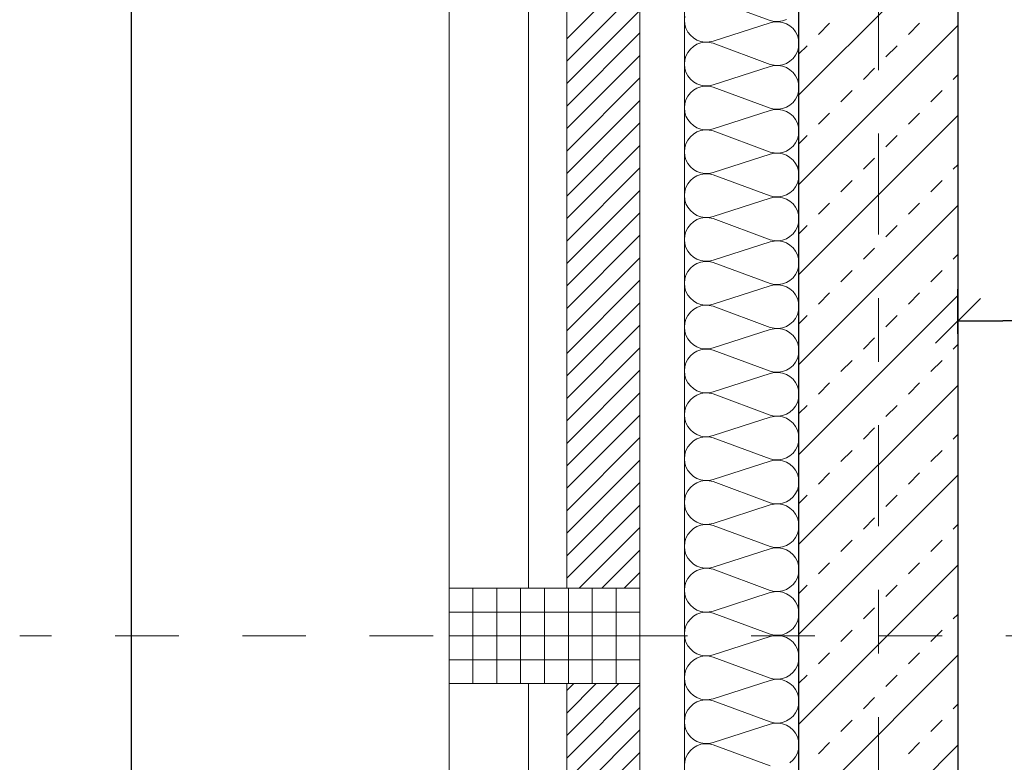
# Model space of a CAD drawing. Header units: metres. Extents: x -45.2 to 14.3, y -31.8 to 10.2.
# Tile 7 of 152: x -40.5 to -39, y -20.4 to -19.3. Entities that reach past the tile are written whole.
import ezdxf

# ---------------------------------------------------------------- set-up
doc = ezdxf.new("R2010")
doc.units = ezdxf.units.M
doc.header["$LTSCALE"] = 0.05
doc.linetypes.add('Achsen 01', pattern=[5.291531, 3.175, -1.058062, 0.352704, -0.705764])
doc.linetypes.add('Raster 01', pattern=[2, 1, -1])
doc.layers.get('0').update_dxf_attribs({"lineweight": 25})
for name, color, linetype, lineweight in [('013_Beton und Stahlbetonarbeiten-330 Außenwände', 7, 'Continuous', 25), ('014_Fassadenarbeiten-330 Betonfertigteile vertikal', 7, 'Continuous', 9), ('014_Fassadenarbeiten-330 Filtermauerwerk 11.5cm', 7, 'Continuous', 9), ('AV1-Einrichtung Bemaßung', 7, 'Continuous', 9), ('Bemaßung-Bemaßung', 7, 'Continuous', 9)]:
    doc.layers.add(name, color=color, linetype=linetype, lineweight=lineweight)
for name, color, linetype, lineweight, true_color in [('014_Fassadenarbeiten-000 Aufsicht Betonfertigteile', 7, 'Continuous', 9, 0xc0c0c0), ('014_Fassadenarbeiten-000 Aufsicht Mauerwerk', 7, 'Continuous', 9, 0xa6a6a6), ('014_Fassadenarbeiten-330 mineralische Dämmung', 7, 'Continuous', 9, 0x666666), ('AV1-Achsen', 1, 'Achsen 01', 18, 0xff0000), ('AV1-Raster', 7, 'Raster 01', 9, 0xa6a6a6)]:
    doc.layers.add(name, color=color, linetype=linetype, lineweight=lineweight, true_color=true_color)

msp = doc.modelspace()

# ---------------------------------------------------------------- linework, layer by layer
at = {"color": 0, "linetype": 'Continuous', "lineweight": 15}
msp.add_line((-39.0604, -19.7898), (-38.9896, -19.7191), dxfattribs=at)
at = {"color": 0, "linetype": 'ByBlock', "lineweight": -2}
msp.add_line((-39.025, -19.7544), (-38.9543, -19.7544), dxfattribs=at)
at = {"layer": '013_Beton und Stahlbetonarbeiten-330 Außenwände', "color": 251, "linetype": 'Continuous', "lineweight": 13, "true_color": 0x4c4c4c}
for p, q in [((-39.025, -19.1488), (-39.275, -19.3988)), ((-39.025, -19.2902), (-39.275, -19.5402)), ((-39.2444, -19.304), (-39.2267, -19.2863)), ((-39.103, -19.304), (-39.0853, -19.2863)), ((-39.275, -19.3346), (-39.2621, -19.3217)), ((-39.1384, -19.3394), (-39.1207, -19.3217)), ((-39.1737, -19.3747), (-39.156, -19.357)), ((-39.0323, -19.3747), (-39.025, -19.3674)), ((-39.2091, -19.4101), (-39.1914, -19.3924)), ((-39.0676, -19.4101), (-39.05, -19.3924)), ((-39.025, -19.4316), (-39.275, -19.6816)), ((-39.2444, -19.4454), (-39.2267, -19.4278)), ((-39.103, -19.4454), (-39.0853, -19.4278)), ((-39.275, -19.476), (-39.2621, -19.4631)), ((-39.1384, -19.4808), (-39.1207, -19.4631)), ((-39.1737, -19.5161), (-39.156, -19.4985)), ((-39.0323, -19.5161), (-39.025, -19.5089)), ((-39.2091, -19.5515), (-39.1914, -19.5338)), ((-39.0676, -19.5515), (-39.05, -19.5338)), ((-39.025, -19.5731), (-39.275, -19.8231)), ((-39.2444, -19.5869), (-39.2267, -19.5692)), ((-39.103, -19.5869), (-39.0853, -19.5692)), ((-39.275, -19.6174), (-39.2621, -19.6045)), ((-39.1384, -19.6222), (-39.1207, -19.6045)), ((-39.1737, -19.6576), (-39.156, -19.6399)), ((-39.0323, -19.6576), (-39.025, -19.6503)), ((-39.2091, -19.6929), (-39.1914, -19.6752)), ((-39.0676, -19.6929), (-39.05, -19.6752)), ((-39.025, -19.7145), (-39.275, -19.9645)), ((-39.2444, -19.7283), (-39.2267, -19.7106)), ((-39.103, -19.7283), (-39.0853, -19.7106)), ((-39.275, -19.7589), (-39.2621, -19.746)), ((-39.1384, -19.7636), (-39.1207, -19.746)), ((-39.1737, -19.799), (-39.156, -19.7813)), ((-39.0323, -19.799), (-39.025, -19.7917)), ((-39.2091, -19.8343), (-39.1914, -19.8167)), ((-39.0676, -19.8343), (-39.05, -19.8167)), ((-39.025, -19.8559), (-39.275, -20.1059)), ((-39.2444, -19.8697), (-39.2267, -19.852)), ((-39.103, -19.8697), (-39.0853, -19.852)), ((-39.275, -19.9003), (-39.2621, -19.8874)), ((-39.1384, -19.9051), (-39.1207, -19.8874)), ((-39.1737, -19.9404), (-39.156, -19.9227)), ((-39.0323, -19.9404), (-39.025, -19.9331)), ((-39.2091, -19.9758), (-39.1914, -19.9581)), ((-39.0676, -19.9758), (-39.05, -19.9581)), ((-39.025, -19.9973), (-39.275, -20.2473)), ((-39.2444, -20.0111), (-39.2267, -19.9934)), ((-39.103, -20.0111), (-39.0853, -19.9934)), ((-39.275, -20.0417), (-39.2621, -20.0288)), ((-39.1384, -20.0465), (-39.1207, -20.0288)), ((-39.1737, -20.0818), (-39.156, -20.0642)), ((-39.0323, -20.0818), (-39.025, -20.0745)), ((-39.2091, -20.1172), (-39.1914, -20.0995)), ((-39.0676, -20.1172), (-39.05, -20.0995)), ((-39.2444, -20.1525), (-39.2267, -20.1349)), ((-39.103, -20.1525), (-39.0853, -20.1349)), ((-39.025, -20.1387), (-39.275, -20.3887)), ((-39.275, -20.1831), (-39.2621, -20.1702)), ((-39.1384, -20.1879), (-39.1207, -20.1702)), ((-39.1737, -20.2233), (-39.156, -20.2056)), ((-39.0323, -20.2233), (-39.025, -20.216)), ((-39.2091, -20.2586), (-39.1914, -20.2409)), ((-39.0676, -20.2586), (-39.05, -20.2409)), ((-39.2444, -20.294), (-39.2267, -20.2763)), ((-39.103, -20.294), (-39.0853, -20.2763)), ((-39.025, -20.2802), (-39.275, -20.5302)), ((-39.275, -20.3245), (-39.2621, -20.3116)), ((-39.1384, -20.3293), (-39.1207, -20.3116)), ((-39.1737, -20.3647), (-39.156, -20.347)), ((-39.0323, -20.3647), (-39.025, -20.3574)), ((-39.2091, -20.4), (-39.1914, -20.3824)), ((-39.0676, -20.4), (-39.05, -20.3824)), ((-39.025, -20.4216), (-39.275, -20.6716)), ((-39.2444, -20.4354), (-39.2267, -20.4177)), ((-39.103, -20.4354), (-39.0853, -20.4177))]:
    msp.add_line(p, q, dxfattribs=at)
at = {"layer": '013_Beton und Stahlbetonarbeiten-330 Außenwände'}
msp.add_lwpolyline([(-39.275, -16.075), (-36.325, -16.075), (-36.325, -16.325), (-39.025, -16.325), (-39.025, -21.725), (-39.275, -21.725)], close=True, dxfattribs=at)
at = {"layer": '014_Fassadenarbeiten-000 Aufsicht Betonfertigteile'}
msp.add_lwpolyline([(-39.455, 0.305), (-39.455, -21.905), (-39.825, -22.275), (-39.825, 0.675)], close=True, dxfattribs=at)
at = {"layer": '014_Fassadenarbeiten-000 Aufsicht Mauerwerk'}
for points in [[(-39.525, -20.175), (-39.7, -20.175), (-39.7, -18.975), (-39.525, -18.975)], [(-39.7, -18.975), (-39.525, -18.975), (-39.525, -20.175), (-39.7, -20.175)], [(-39.525, -21.525), (-39.7, -21.525), (-39.7, -20.325), (-39.525, -20.325)], [(-39.7, -20.325), (-39.525, -20.325), (-39.525, -21.525), (-39.7, -21.525)]]:
    msp.add_lwpolyline(points, close=True, dxfattribs=at)
at = {"layer": '014_Fassadenarbeiten-330 Betonfertigteile vertikal', "color": 8, "linetype": 'Continuous', "lineweight": 9, "true_color": 0x808080}
for p, q in [((-39.7875, -20.175), (-39.7875, -20.325)), ((-39.75, -20.175), (-39.75, -20.325)), ((-39.7125, -20.175), (-39.7125, -20.325)), ((-39.675, -20.175), (-39.675, -20.325)), ((-39.6375, -20.175), (-39.6375, -20.325)), ((-39.6, -20.175), (-39.6, -20.325)), ((-39.5625, -20.175), (-39.5625, -20.325))]:
    msp.add_line(p, q, dxfattribs=at)
at = {"layer": '014_Fassadenarbeiten-330 Betonfertigteile vertikal', "color": 8, "linetype": 'Continuous', "lineweight": 13, "true_color": 0x808080}
for p, q in [((-39.825, -20.2125), (-39.525, -20.2125)), ((-39.825, -20.25), (-39.525, -20.25)), ((-39.825, -20.2875), (-39.525, -20.2875))]:
    msp.add_line(p, q, dxfattribs=at)
at = {"layer": '014_Fassadenarbeiten-330 Betonfertigteile vertikal'}
msp.add_lwpolyline([(-39.525, -20.325), (-39.525, -20.175), (-39.825, -20.175), (-39.825, -20.325)], close=True, dxfattribs=at)
at = {"layer": '014_Fassadenarbeiten-330 Filtermauerwerk 11.5cm', "color": 8, "linetype": 'Continuous', "lineweight": 9, "true_color": 0x808080}
for p, q in [((-39.64, -19.3107), (-39.525, -19.1957)), ((-39.64, -19.346), (-39.525, -19.231)), ((-39.64, -19.3814), (-39.525, -19.2664)), ((-39.64, -19.4167), (-39.525, -19.3017)), ((-39.64, -19.4521), (-39.525, -19.3371)), ((-39.64, -19.4875), (-39.525, -19.3725)), ((-39.64, -19.5228), (-39.525, -19.4078)), ((-39.64, -19.5582), (-39.525, -19.4432)), ((-39.64, -19.5935), (-39.525, -19.4785)), ((-39.64, -19.6289), (-39.525, -19.5139)), ((-39.64, -19.6642), (-39.525, -19.5492)), ((-39.64, -19.6996), (-39.525, -19.5846)), ((-39.64, -19.7349), (-39.525, -19.6199)), ((-39.64, -19.7703), (-39.525, -19.6553)), ((-39.64, -19.8057), (-39.525, -19.6907)), ((-39.64, -19.841), (-39.525, -19.726)), ((-39.64, -19.8764), (-39.525, -19.7614)), ((-39.64, -19.9117), (-39.525, -19.7967)), ((-39.64, -19.9471), (-39.525, -19.8321)), ((-39.64, -19.9824), (-39.525, -19.8674)), ((-39.64, -20.0178), (-39.525, -19.9028)), ((-39.64, -20.0531), (-39.525, -19.9381)), ((-39.64, -20.0885), (-39.525, -19.9735)), ((-39.64, -20.1239), (-39.525, -20.0089)), ((-39.64, -20.1592), (-39.525, -20.0442)), ((-39.6204, -20.175), (-39.525, -20.0796)), ((-39.5851, -20.175), (-39.525, -20.1149)), ((-39.5497, -20.175), (-39.525, -20.1503)), ((-39.64, -20.336), (-39.629, -20.325)), ((-39.64, -20.3713), (-39.5937, -20.325)), ((-39.64, -20.4067), (-39.5583, -20.325)), ((-39.64, -20.4421), (-39.525, -20.3271)), ((-39.64, -20.4774), (-39.525, -20.3624)), ((-39.64, -20.5128), (-39.525, -20.3978)), ((-39.64, -20.5481), (-39.525, -20.4331))]:
    msp.add_line(p, q, dxfattribs=at)
at = {"layer": '014_Fassadenarbeiten-330 Filtermauerwerk 11.5cm'}
for points in [[(-39.64, -18.975), (-39.525, -18.975), (-39.525, -20.175), (-39.64, -20.175)], [(-39.64, -20.325), (-39.525, -20.325), (-39.525, -21.525), (-39.64, -21.525)]]:
    msp.add_lwpolyline(points, close=True, dxfattribs=at)
at = {"layer": '014_Fassadenarbeiten-330 mineralische Dämmung'}
msp.add_lwpolyline([(-36.8275, -16.075), (-36.8275, -15.895), (-39.455, -15.895), (-39.455, -21.905), (-39.15, -21.905), (-39.15, -21.725), (-39.275, -21.725), (-39.275, -16.075)], close=True, dxfattribs=at)
for points in [[(-39.41, -19.2489), (-39.32, -19.2822), (-39.32, -19.2822), (-39.3137, -19.2836), (-39.3072, -19.2838), (-39.3008, -19.2828), (-39.2947, -19.2806)], [(-39.2892, -20.4493), (-39.2843, -20.445), (-39.2803, -20.4399), (-39.2774, -20.4341), (-39.2756, -20.4279), (-39.275, -20.4215), (-39.2756, -20.415), (-39.2774, -20.4088), (-39.2803, -20.4031), (-39.2843, -20.3979), (-39.2892, -20.3936), (-39.2947, -20.3903), (-39.3008, -20.3881), (-39.3072, -20.3871), (-39.3137, -20.3873), (-39.32, -20.3887), (-39.41, -20.4176), (-39.41, -20.4176), (-39.4163, -20.419), (-39.4228, -20.4192), (-39.4292, -20.4182), (-39.4353, -20.416), (-39.4408, -20.4127), (-39.4457, -20.4084), (-39.4497, -20.4033), (-39.4526, -20.3975), (-39.4544, -20.3913), (-39.455, -20.3848), (-39.4544, -20.3784), (-39.4526, -20.3722), (-39.4497, -20.3664), (-39.4457, -20.3613), (-39.4408, -20.357), (-39.4353, -20.3537), (-39.4292, -20.3515), (-39.4228, -20.3505), (-39.4163, -20.3507), (-39.41, -20.3521), (-39.32, -20.3853), (-39.32, -20.3853), (-39.3137, -20.3867), (-39.3072, -20.3869), (-39.3008, -20.3859), (-39.2947, -20.3837), (-39.2892, -20.3804), (-39.2843, -20.3761), (-39.2803, -20.371), (-39.2774, -20.3652), (-39.2756, -20.359), (-39.275, -20.3525), (-39.2756, -20.3461), (-39.2774, -20.3399), (-39.2803, -20.3341), (-39.2843, -20.329), (-39.2892, -20.3247), (-39.2947, -20.3214), (-39.3008, -20.3192), (-39.3072, -20.3182), (-39.3137, -20.3184), (-39.32, -20.3198), (-39.41, -20.3487), (-39.41, -20.3487), (-39.4163, -20.3501), (-39.4228, -20.3503), (-39.4292, -20.3492), (-39.4353, -20.347), (-39.4408, -20.3437), (-39.4457, -20.3395), (-39.4497, -20.3343), (-39.4526, -20.3286), (-39.4544, -20.3223), (-39.455, -20.3159), (-39.4544, -20.3094), (-39.4526, -20.3032), (-39.4497, -20.2975), (-39.4457, -20.2923), (-39.4408, -20.2881), (-39.4353, -20.2847), (-39.4292, -20.2825), (-39.4228, -20.2815), (-39.4163, -20.2817), (-39.41, -20.2831), (-39.32, -20.3164), (-39.32, -20.3164), (-39.3137, -20.3178), (-39.3072, -20.318), (-39.3008, -20.3169), (-39.2947, -20.3147), (-39.2892, -20.3114), (-39.2843, -20.3071), (-39.2803, -20.302), (-39.2774, -20.2963), (-39.2756, -20.29), (-39.275, -20.2836), (-39.2756, -20.2771), (-39.2774, -20.2709), (-39.2803, -20.2652), (-39.2843, -20.26), (-39.2892, -20.2558), (-39.2947, -20.2525), (-39.3008, -20.2503), (-39.3072, -20.2492), (-39.3137, -20.2494), (-39.32, -20.2508), (-39.41, -20.2797), (-39.41, -20.2797), (-39.4163, -20.2811), (-39.4228, -20.2813), (-39.4292, -20.2803), (-39.4353, -20.2781), (-39.4408, -20.2748), (-39.4457, -20.2705), (-39.4497, -20.2654), (-39.4526, -20.2596), (-39.4544, -20.2534), (-39.455, -20.2469), (-39.4544, -20.2405), (-39.4526, -20.2343), (-39.4497, -20.2285), (-39.4457, -20.2234), (-39.4408, -20.2191), (-39.4353, -20.2158), (-39.4292, -20.2136), (-39.4228, -20.2126), (-39.4163, -20.2128), (-39.41, -20.2142), (-39.32, -20.2474), (-39.32, -20.2474), (-39.3137, -20.2488), (-39.3072, -20.249), (-39.3008, -20.248), (-39.2947, -20.2458), (-39.2892, -20.2425), (-39.2843, -20.2382), (-39.2803, -20.2331), (-39.2774, -20.2273), (-39.2756, -20.2211), (-39.275, -20.2147), (-39.2756, -20.2082), (-39.2774, -20.202), (-39.2803, -20.1962), (-39.2843, -20.1911), (-39.2892, -20.1868), (-39.2947, -20.1835), (-39.3008, -20.1813), (-39.3072, -20.1803), (-39.3137, -20.1805), (-39.32, -20.1819), (-39.41, -20.2108), (-39.41, -20.2108), (-39.4163, -20.2122), (-39.4228, -20.2124), (-39.4292, -20.2114), (-39.4353, -20.2092), (-39.4408, -20.2058), (-39.4457, -20.2016), (-39.4497, -20.1964), (-39.4526, -20.1907), (-39.4544, -20.1845), (-39.455, -20.178), (-39.4544, -20.1716), (-39.4526, -20.1653), (-39.4497, -20.1596), (-39.4457, -20.1544), (-39.4408, -20.1502), (-39.4353, -20.1469), (-39.4292, -20.1447), (-39.4228, -20.1436), (-39.4163, -20.1438), (-39.41, -20.1452), (-39.32, -20.1785), (-39.32, -20.1785), (-39.3137, -20.1799), (-39.3072, -20.1801), (-39.3008, -20.1791), (-39.2947, -20.1768), (-39.2892, -20.1735), (-39.2843, -20.1693), (-39.2803, -20.1641), (-39.2774, -20.1584), (-39.2756, -20.1522), (-39.275, -20.1457), (-39.2756, -20.1393), (-39.2774, -20.133), (-39.2803, -20.1273), (-39.2843, -20.1222), (-39.2892, -20.1179), (-39.2947, -20.1146), (-39.3008, -20.1124), (-39.3072, -20.1113), (-39.3137, -20.1115), (-39.32, -20.1129), (-39.41, -20.1418), (-39.41, -20.1418), (-39.4163, -20.1432), (-39.4228, -20.1434), (-39.4292, -20.1424), (-39.4353, -20.1402), (-39.4408, -20.1369), (-39.4457, -20.1326), (-39.4497, -20.1275), (-39.4526, -20.1217), (-39.4544, -20.1155), (-39.455, -20.1091), (-39.4544, -20.1026), (-39.4526, -20.0964), (-39.4497, -20.0906), (-39.4457, -20.0855), (-39.4408, -20.0812), (-39.4353, -20.0779), (-39.4292, -20.0757), (-39.4228, -20.0747), (-39.4163, -20.0749), (-39.41, -20.0763), (-39.32, -20.1095), (-39.32, -20.1095), (-39.3137, -20.1109), (-39.3072, -20.1111), (-39.3008, -20.1101), (-39.2947, -20.1079), (-39.2892, -20.1046), (-39.2843, -20.1003), (-39.2803, -20.0952), (-39.2774, -20.0894), (-39.2756, -20.0832), (-39.275, -20.0768), (-39.2756, -20.0703), (-39.2774, -20.0641), (-39.2803, -20.0583), (-39.2843, -20.0532), (-39.2892, -20.0489), (-39.2947, -20.0456), (-39.3008, -20.0434), (-39.3072, -20.0424), (-39.3137, -20.0426), (-39.32, -20.044), (-39.41, -20.0729), (-39.41, -20.0729), (-39.4163, -20.0743), (-39.4228, -20.0745), (-39.4292, -20.0735), (-39.4353, -20.0713), (-39.4408, -20.068), (-39.4457, -20.0637), (-39.4497, -20.0586), (-39.4526, -20.0528), (-39.4544, -20.0466), (-39.455, -20.0401), (-39.4544, -20.0337), (-39.4526, -20.0274), (-39.4497, -20.0217), (-39.4457, -20.0166), (-39.4408, -20.0123), (-39.4353, -20.009), (-39.4292, -20.0068), (-39.4228, -20.0057), (-39.4163, -20.0059), (-39.41, -20.0073), (-39.32, -20.0406), (-39.32, -20.0406), (-39.3137, -20.042), (-39.3072, -20.0422), (-39.3008, -20.0412), (-39.2947, -20.039), (-39.2892, -20.0357), (-39.2843, -20.0314), (-39.2803, -20.0262), (-39.2774, -20.0205), (-39.2756, -20.0143), (-39.275, -20.0078), (-39.2756, -20.0014), (-39.2774, -19.9952), (-39.2803, -19.9894), (-39.2843, -19.9843), (-39.2892, -19.98), (-39.2947, -19.9767), (-39.3008, -19.9745), (-39.3072, -19.9734), (-39.3137, -19.9736), (-39.32, -19.975), (-39.41, -20.004), (-39.41, -20.004), (-39.4163, -20.0054), (-39.4228, -20.0055), (-39.4292, -20.0045), (-39.4353, -20.0023), (-39.4408, -19.999), (-39.4457, -19.9947), (-39.4497, -19.9896), (-39.4526, -19.9838), (-39.4544, -19.9776), (-39.455, -19.9712), (-39.4544, -19.9647), (-39.4526, -19.9585), (-39.4497, -19.9527), (-39.4457, -19.9476), (-39.4408, -19.9433), (-39.4353, -19.94), (-39.4292, -19.9378), (-39.4228, -19.9368), (-39.4163, -19.937), (-39.41, -19.9384), (-39.32, -19.9717), (-39.32, -19.9717), (-39.3137, -19.9731), (-39.3072, -19.9732), (-39.3008, -19.9722), (-39.2947, -19.97), (-39.2892, -19.9667), (-39.2843, -19.9624), (-39.2803, -19.9573), (-39.2774, -19.9515), (-39.2756, -19.9453), (-39.275, -19.9389), (-39.2756, -19.9324), (-39.2774, -19.9262), (-39.2803, -19.9204), (-39.2843, -19.9153), (-39.2892, -19.911), (-39.2947, -19.9077), (-39.3008, -19.9055), (-39.3072, -19.9045), (-39.3137, -19.9047), (-39.32, -19.9061), (-39.41, -19.935), (-39.41, -19.935), (-39.4163, -19.9364), (-39.4228, -19.9366), (-39.4292, -19.9356), (-39.4353, -19.9334), (-39.4408, -19.9301), (-39.4457, -19.9258), (-39.4497, -19.9207), (-39.4526, -19.9149), (-39.4544, -19.9087), (-39.455, -19.9022), (-39.4544, -19.8958), (-39.4526, -19.8896), (-39.4497, -19.8838), (-39.4457, -19.8787), (-39.4408, -19.8744), (-39.4353, -19.8711), (-39.4292, -19.8689), (-39.4228, -19.8679), (-39.4163, -19.868), (-39.41, -19.8694), (-39.32, -19.9027), (-39.32, -19.9027), (-39.3137, -19.9041), (-39.3072, -19.9043), (-39.3008, -19.9033), (-39.2947, -19.9011), (-39.2892, -19.8978), (-39.2843, -19.8935), (-39.2803, -19.8884), (-39.2774, -19.8826), (-39.2756, -19.8764), (-39.275, -19.8699), (-39.2756, -19.8635), (-39.2774, -19.8573), (-39.2803, -19.8515), (-39.2843, -19.8464), (-39.2892, -19.8421), (-39.2947, -19.8388), (-39.3008, -19.8366), (-39.3072, -19.8356), (-39.3137, -19.8357), (-39.32, -19.8371), (-39.41, -19.8661), (-39.41, -19.8661), (-39.4163, -19.8675), (-39.4228, -19.8677), (-39.4292, -19.8666), (-39.4353, -19.8644), (-39.4408, -19.8611), (-39.4457, -19.8568), (-39.4497, -19.8517), (-39.4526, -19.8459), (-39.4544, -19.8397), (-39.455, -19.8333), (-39.4544, -19.8268), (-39.4526, -19.8206), (-39.4497, -19.8148), (-39.4457, -19.8097), (-39.4408, -19.8054), (-39.4353, -19.8021), (-39.4292, -19.7999), (-39.4228, -19.7989), (-39.4163, -19.7991), (-39.41, -19.8005), (-39.32, -19.8338), (-39.32, -19.8338), (-39.3137, -19.8352), (-39.3072, -19.8354), (-39.3008, -19.8343), (-39.2947, -19.8321), (-39.2892, -19.8288), (-39.2843, -19.8245), (-39.2803, -19.8194), (-39.2774, -19.8136), (-39.2756, -19.8074), (-39.275, -19.801), (-39.2756, -19.7945), (-39.2774, -19.7883), (-39.2803, -19.7825), (-39.2843, -19.7774), (-39.2892, -19.7731), (-39.2947, -19.7698), (-39.3008, -19.7676), (-39.3072, -19.7666), (-39.3137, -19.7668), (-39.32, -19.7682), (-39.41, -19.7971), (-39.41, -19.7971), (-39.4163, -19.7985), (-39.4228, -19.7987), (-39.4292, -19.7977), (-39.4353, -19.7955), (-39.4408, -19.7922), (-39.4457, -19.7879), (-39.4497, -19.7828), (-39.4526, -19.777), (-39.4544, -19.7708), (-39.455, -19.7643), (-39.4544, -19.7579), (-39.4526, -19.7517), (-39.4497, -19.7459), (-39.4457, -19.7408), (-39.4408, -19.7365), (-39.4353, -19.7332), (-39.4292, -19.731), (-39.4228, -19.73), (-39.4163, -19.7302), (-39.41, -19.7316), (-39.32, -19.7648), (-39.32, -19.7648), (-39.3137, -19.7662), (-39.3072, -19.7664), (-39.3008, -19.7654), (-39.2947, -19.7632), (-39.2892, -19.7599), (-39.2843, -19.7556), (-39.2803, -19.7505), (-39.2774, -19.7447), (-39.2756, -19.7385), (-39.275, -19.732), (-39.2756, -19.7256), (-39.2774, -19.7194), (-39.2803, -19.7136), (-39.2843, -19.7085), (-39.2892, -19.7042), (-39.2947, -19.7009), (-39.3008, -19.6987), (-39.3072, -19.6977), (-39.3137, -19.6979), (-39.32, -19.6993), (-39.41, -19.7282), (-39.41, -19.7282), (-39.4163, -19.7296), (-39.4228, -19.7298), (-39.4292, -19.7287), (-39.4353, -19.7265), (-39.4408, -19.7232), (-39.4457, -19.7189), (-39.4497, -19.7138), (-39.4526, -19.7081), (-39.4544, -19.7018), (-39.455, -19.6954), (-39.4544, -19.6889), (-39.4526, -19.6827), (-39.4497, -19.677), (-39.4457, -19.6718), (-39.4408, -19.6675), (-39.4353, -19.6642), (-39.4292, -19.662), (-39.4228, -19.661), (-39.4163, -19.6612), (-39.41, -19.6626), (-39.32, -19.6959), (-39.32, -19.6959), (-39.3137, -19.6973), (-39.3072, -19.6975), (-39.3008, -19.6964), (-39.2947, -19.6942), (-39.2892, -19.6909), (-39.2843, -19.6866), (-39.2803, -19.6815), (-39.2774, -19.6758), (-39.2756, -19.6695), (-39.275, -19.6631), (-39.2756, -19.6566), (-39.2774, -19.6504), (-39.2803, -19.6447), (-39.2843, -19.6395), (-39.2892, -19.6353), (-39.2947, -19.632), (-39.3008, -19.6297), (-39.3072, -19.6287), (-39.3137, -19.6289), (-39.32, -19.6303), (-39.41, -19.6592), (-39.41, -19.6592), (-39.4163, -19.6606), (-39.4228, -19.6608), (-39.4292, -19.6598), (-39.4353, -19.6576), (-39.4408, -19.6543), (-39.4457, -19.65), (-39.4497, -19.6449), (-39.4526, -19.6391), (-39.4544, -19.6329), (-39.455, -19.6264), (-39.4544, -19.62), (-39.4526, -19.6138), (-39.4497, -19.608), (-39.4457, -19.6029), (-39.4408, -19.5986), (-39.4353, -19.5953), (-39.4292, -19.5931), (-39.4228, -19.5921), (-39.4163, -19.5923), (-39.41, -19.5937), (-39.32, -19.6269), (-39.32, -19.6269), (-39.3137, -19.6283), (-39.3072, -19.6285), (-39.3008, -19.6275), (-39.2947, -19.6253), (-39.2892, -19.622), (-39.2843, -19.6177), (-39.2803, -19.6126), (-39.2774, -19.6068), (-39.2756, -19.6006), (-39.275, -19.5941), (-39.2756, -19.5877), (-39.2774, -19.5815), (-39.2803, -19.5757), (-39.2843, -19.5706), (-39.2892, -19.5663), (-39.2947, -19.563), (-39.3008, -19.5608), (-39.3072, -19.5598), (-39.3137, -19.56), (-39.32, -19.5614), (-39.41, -19.5903), (-39.41, -19.5903), (-39.4163, -19.5917), (-39.4228, -19.5919), (-39.4292, -19.5909), (-39.4353, -19.5886), (-39.4408, -19.5853), (-39.4457, -19.5811), (-39.4497, -19.5759), (-39.4526, -19.5702), (-39.4544, -19.5639), (-39.455, -19.5575), (-39.4544, -19.5511), (-39.4526, -19.5448), (-39.4497, -19.5391), (-39.4457, -19.5339), (-39.4408, -19.5297), (-39.4353, -19.5264), (-39.4292, -19.5242), (-39.4228, -19.5231), (-39.4163, -19.5233), (-39.41, -19.5247), (-39.32, -19.558), (-39.32, -19.558), (-39.3137, -19.5594), (-39.3072, -19.5596), (-39.3008, -19.5585), (-39.2947, -19.5563), (-39.2892, -19.553), (-39.2843, -19.5488), (-39.2803, -19.5436), (-39.2774, -19.5379), (-39.2756, -19.5316), (-39.275, -19.5252), (-39.2756, -19.5188), (-39.2774, -19.5125), (-39.2803, -19.5068), (-39.2843, -19.5017), (-39.2892, -19.4974), (-39.2947, -19.4941), (-39.3008, -19.4919), (-39.3072, -19.4908), (-39.3137, -19.491), (-39.32, -19.4924), (-39.41, -19.5213), (-39.41, -19.5213), (-39.4163, -19.5227), (-39.4228, -19.5229), (-39.4292, -19.5219), (-39.4353, -19.5197), (-39.4408, -19.5164), (-39.4457, -19.5121), (-39.4497, -19.507), (-39.4526, -19.5012), (-39.4544, -19.495), (-39.455, -19.4886), (-39.4544, -19.4821), (-39.4526, -19.4759), (-39.4497, -19.4701), (-39.4457, -19.465), (-39.4408, -19.4607), (-39.4353, -19.4574), (-39.4292, -19.4552), (-39.4228, -19.4542), (-39.4163, -19.4544), (-39.41, -19.4558), (-39.32, -19.489), (-39.32, -19.489), (-39.3137, -19.4904), (-39.3072, -19.4906), (-39.3008, -19.4896), (-39.2947, -19.4874), (-39.2892, -19.4841), (-39.2843, -19.4798), (-39.2803, -19.4747), (-39.2774, -19.4689), (-39.2756, -19.4627), (-39.275, -19.4563), (-39.2756, -19.4498), (-39.2774, -19.4436), (-39.2803, -19.4378), (-39.2843, -19.4327), (-39.2892, -19.4284), (-39.2947, -19.4251), (-39.3008, -19.4229), (-39.3072, -19.4219), (-39.3137, -19.4221), (-39.32, -19.4235), (-39.41, -19.4524), (-39.41, -19.4524), (-39.4163, -19.4538), (-39.4228, -19.454), (-39.4292, -19.453), (-39.4353, -19.4508), (-39.4408, -19.4475), (-39.4457, -19.4432), (-39.4497, -19.438), (-39.4526, -19.4323), (-39.4544, -19.4261), (-39.455, -19.4196), (-39.4544, -19.4132), (-39.4526, -19.4069), (-39.4497, -19.4012), (-39.4457, -19.3961), (-39.4408, -19.3918), (-39.4353, -19.3885), (-39.4292, -19.3863), (-39.4228, -19.3852), (-39.4163, -19.3854), (-39.41, -19.3868), (-39.32, -19.4201), (-39.32, -19.4201), (-39.3137, -19.4215), (-39.3072, -19.4217), (-39.3008, -19.4207), (-39.2947, -19.4185), (-39.2892, -19.4152), (-39.2843, -19.4109), (-39.2803, -19.4057), (-39.2774, -19.4), (-39.2756, -19.3938), (-39.275, -19.3873), (-39.2756, -19.3809), (-39.2774, -19.3747), (-39.2803, -19.3689), (-39.2843, -19.3638), (-39.2892, -19.3595), (-39.2947, -19.3562), (-39.3008, -19.354), (-39.3072, -19.3529), (-39.3137, -19.3531), (-39.32, -19.3545), (-39.41, -19.3835), (-39.41, -19.3835), (-39.4163, -19.3849), (-39.4228, -19.385), (-39.4292, -19.384), (-39.4353, -19.3818), (-39.4408, -19.3785), (-39.4457, -19.3742), (-39.4497, -19.3691), (-39.4526, -19.3633), (-39.4544, -19.3571), (-39.455, -19.3507), (-39.4544, -19.3442), (-39.4526, -19.338), (-39.4497, -19.3322), (-39.4457, -19.3271), (-39.4408, -19.3228), (-39.4353, -19.3195), (-39.4292, -19.3173), (-39.4228, -19.3163), (-39.4163, -19.3165), (-39.41, -19.3179), (-39.32, -19.3512), (-39.32, -19.3512), (-39.3137, -19.3525), (-39.3072, -19.3527), (-39.3008, -19.3517), (-39.2947, -19.3495), (-39.2892, -19.3462), (-39.2843, -19.3419), (-39.2803, -19.3368), (-39.2774, -19.331), (-39.2756, -19.3248), (-39.275, -19.3184), (-39.2756, -19.3119), (-39.2774, -19.3057), (-39.2803, -19.2999), (-39.2843, -19.2948), (-39.2892, -19.2905), (-39.2947, -19.2872), (-39.3008, -19.285), (-39.3072, -19.284), (-39.3137, -19.2842), (-39.32, -19.2856), (-39.41, -19.3145), (-39.41, -19.3145), (-39.4163, -19.3159), (-39.4228, -19.3161), (-39.4292, -19.3151), (-39.4353, -19.3129), (-39.4408, -19.3096), (-39.4457, -19.3053), (-39.4497, -19.3002), (-39.4526, -19.2944), (-39.4544, -19.2882), (-39.455, -19.2817), (-39.4544, -19.2753)], [(-39.455, -20.4538), (-39.4544, -20.4473), (-39.4526, -20.4411), (-39.4497, -20.4353), (-39.4457, -20.4302), (-39.4408, -20.4259), (-39.4353, -20.4226), (-39.4292, -20.4204), (-39.4228, -20.4194), (-39.4163, -20.4196), (-39.41, -20.421), (-39.32, -20.4543)]]:
    msp.add_lwpolyline(points, dxfattribs=at)
at = {"layer": 'AV1-Achsen'}
msp.add_line((-39.15, -26.5), (-39.15, 4.9), dxfattribs=at)
at = {"layer": 'AV1-Einrichtung Bemaßung', "color": 0, "lineweight": -2}
for p, q in [((-39.025, -19.775), (-39.025, -19.7044)), ((-37.1957, -19.7544), (-38.9543, -19.7544))]:
    msp.add_line(p, q, dxfattribs=at)
at = {"layer": 'AV1-Raster'}
msp.add_line((1.35, -20.25), (-40.5, -20.25), dxfattribs=at)
at = {"layer": 'Bemaßung-Bemaßung', "color": 0, "linetype": 'Continuous', "lineweight": -2}
msp.add_line((-40.325, -16.3957), (-40.325, -21.4043), dxfattribs=at)
at = {"layer": 'Defpoints', "color": 0, "lineweight": 0}
for p, q in [((-39.025, -19.7544), (-39.025, -19.7544)), ((-39.825, -20.175), (-39.825, -20.175)), ((-39.825, -20.175), (-39.825, -20.175)), ((-39.025, -20.275), (-39.025, -20.275)), ((-39.825, -20.325), (-39.825, -20.325)), ((-39.825, -20.325), (-39.825, -20.325))]:
    msp.add_line(p, q, dxfattribs=at)

doc.saveas('drawing.dxf')
